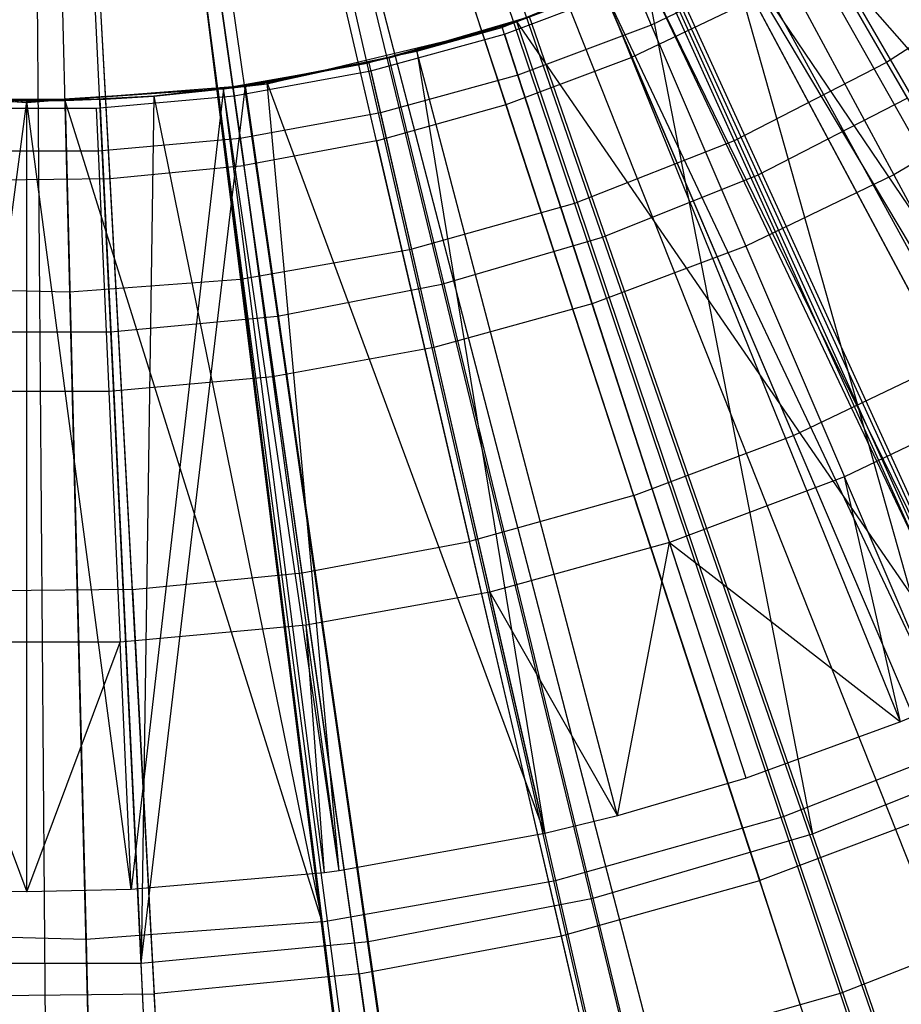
# Model space of a CAD drawing. Extents: x 0.1 to 16.1, y -7.1 to 6.9.
# Tile 63 of 118: x 8.075 to 8.648, y -1.692 to -1.052. Entities that reach past the tile are written whole.
import ezdxf

# ---------------------------------------------------------------- set-up
doc = ezdxf.new("R2010")
doc.units = 0
doc.header["$LTSCALE"] = 2.54
doc.layers.get('0').update_dxf_attribs({"color": 13, "linetype": 'CONTINUOUS'})

# ---------------------------------------------------------------- blocks, each defined once
blk = doc.blocks.new('DROPS_WOOD_A_PM_STL')
at = {"color": 0}
for p, q in [((9.13967, -2.13867, 13.79981), (8.29429, -0.55493, 14.34899)), ((9.13967, -2.13867, 13.79981), (8.29429, -0.55493, 14.34899)), ((9.16, -2.12769, 13.7998), (8.2984, -0.55271, 14.34899)), ((9.16, -2.12769, 13.7998), (8.2984, -0.55271, 14.34899)), ((8.96265, -2.22348, 13.79985), (8.25849, -0.57208, 14.349)), ((8.96265, -2.22348, 13.79985), (8.25849, -0.57208, 14.349)), ((8.90925, -2.24545, 13.79986), (8.24769, -0.57652, 14.349)), ((8.90925, -2.24545, 13.79986), (8.24769, -0.57652, 14.349)), ((8.77891, -2.29253, 13.79989), (8.22133, -0.58604, 14.34901)), ((8.77891, -2.29253, 13.79989), (8.22133, -0.58604, 14.34901)), ((8.64593, -2.3315, 13.79991), (8.19444, -0.59392, 14.34901)), ((8.64593, -2.3315, 13.79991), (8.19444, -0.59392, 14.34901)), ((8.58985, -2.34531, 13.79991), (8.1831, -0.59672, 14.34901)), ((8.58985, -2.34531, 13.79991), (8.1831, -0.59672, 14.34901)), ((8.36135, -0.59886, 2.32334), (8.63883, -1.07941, 2.43109)), ((8.36135, -0.59886, 2.32334), (8.63883, -1.07941, 2.43109)), ((8.20156, -2.40055, 13.79994), (8.10458, -0.60789, 14.34902)), ((8.20156, -2.40055, 13.79994), (8.10458, -0.60789, 14.34902)), ((8.37403, -2.38454, 13.79993), (8.13946, -0.60465, 14.34902)), ((8.37403, -2.38454, 13.79993), (8.13946, -0.60465, 14.34902)), ((8.39691, -2.3814, 13.79993), (8.14409, -0.60402, 14.34902)), ((8.39691, -2.3814, 13.79993), (8.14409, -0.60402, 14.34902)), ((8.09767, -2.40377, 13.79994), (8.08357, -0.60854, 14.34902)), ((8.09767, -2.40377, 13.79994), (8.08357, -0.60854, 14.34902)), ((8.31143, -0.62445, 2.32335), (8.53968, -1.13025, 2.43111)), ((8.31143, -0.62445, 2.32335), (8.53968, -1.13025, 2.43111)), ((8.25921, -0.64495, 2.32336), (8.43596, -1.17095, 2.43113)), ((8.25921, -0.64495, 2.32336), (8.43596, -1.17095, 2.43113)), ((8.20521, -0.66014, 2.32337), (8.3287, -1.20113, 2.43115)), ((8.20521, -0.66014, 2.32337), (8.3287, -1.20113, 2.43115)), ((8.14997, -0.66988, 2.32337), (8.21897, -1.22048, 2.43116)), ((8.14997, -0.66988, 2.32337), (8.21897, -1.22048, 2.43116)), ((8.09403, -0.67407, 2.32338), (8.10786, -1.22881, 2.43116)), ((8.09403, -0.67407, 2.32338), (8.10786, -1.22881, 2.43116)), ((8.36668, -0.82578, 14.30032), (8.47334, -1.07591, 14.24045)), ((8.36668, -0.82578, 14.30032), (8.47334, -1.07591, 14.24045)), ((8.39146, -1.10668, 14.24046), (8.307, -0.84821, 14.30033)), ((8.39146, -1.10668, 14.24046), (8.307, -0.84821, 14.30033)), ((8.30721, -1.1302, 14.24048), (8.2456, -0.86535, 14.30034)), ((8.30721, -1.1302, 14.24048), (8.2456, -0.86535, 14.30034)), ((8.18293, -0.87708, 14.30034), (8.22123, -1.14629, 14.24048)), ((8.18293, -0.87708, 14.30034), (8.22123, -1.14629, 14.24048)), ((8.13417, -1.15482, 14.24049), (8.11948, -0.88329, 14.30034)), ((8.13417, -1.15482, 14.24049), (8.11948, -0.88329, 14.30034)), ((8.57956, -0.97083, 13.92252), (8.85222, -1.44316, 13.77386)), ((8.57956, -0.97083, 13.92252), (8.85222, -1.44316, 13.77386)), ((8.82255, -1.42401, 13.97592), (8.57028, -0.97603, 14.08587)), ((8.91361, -1.36841, 13.97589), (8.57028, -0.97603, 14.08587)), ((8.82255, -1.42401, 13.97592), (8.57028, -0.97603, 14.08587)), ((8.91361, -1.36841, 13.97589), (8.57028, -0.97603, 14.08587)), ((8.38874, -1.05657, 12.40214), (8.53359, -0.99657, 12.4021)), ((8.38874, -1.05657, 12.40214), (8.53359, -0.99657, 12.4021)), ((8.82255, -1.42401, 13.97592), (8.53359, -0.9957, 14.08587)), ((8.82255, -1.42401, 13.97592), (8.53359, -0.9957, 14.08587)), ((8.79705, -1.43805, 13.97593), (8.53359, -0.9957, 14.08587)), ((8.79705, -1.43805, 13.97593), (8.53359, -0.9957, 14.08587)), ((8.53359, -0.9957, 14.08587), (8.67472, -1.49696, 13.97596)), ((8.53359, -0.9957, 14.08587), (8.67472, -1.49696, 13.97596)), ((8.56932, -1.0148, 14.09042), (8.48584, -1.055, 14.09044)), ((8.56932, -1.0148, 14.09042), (8.48584, -1.055, 14.09044)), ((8.71521, -1.5134, 13.7739), (8.49092, -1.01627, 13.92254)), ((8.71521, -1.5134, 13.7739), (8.49092, -1.01627, 13.92254)), ((8.56932, -1.0148, 14.09042), (8.64342, -1.15251, 14.06138)), ((8.56932, -1.0148, 14.09042), (8.64342, -1.15251, 14.06138)), ((8.48134, -1.02053, 13.92254), (8.39821, -1.05266, 13.92256)), ((8.48134, -1.02053, 13.92254), (8.39821, -1.05266, 13.92256)), ((8.48134, -1.02053, 13.92254), (8.71521, -1.5134, 13.7739)), ((8.48134, -1.02053, 13.92254), (8.71521, -1.5134, 13.7739)), ((8.73243, -1.01896, 2.43105), (8.63883, -1.07941, 2.43109)), ((8.73243, -1.01896, 2.43105), (8.63883, -1.07941, 2.43109)), ((8.39043, -1.06087, 14.09486), (8.47482, -1.0292, 14.09484)), ((8.39043, -1.06087, 14.09486), (8.47482, -1.0292, 14.09484)), ((8.47482, -1.0292, 14.09484), (8.48584, -1.055, 14.09044)), ((8.47482, -1.0292, 14.09484), (8.48584, -1.055, 14.09044)), ((8.38874, -1.0557, 14.08591), (8.45494, -1.03158, 14.08589)), ((8.38874, -1.0557, 14.08591), (8.45494, -1.03158, 14.08589)), ((8.45494, -1.03158, 14.08589), (8.38874, -1.05657, 12.40214)), ((8.45494, -1.03158, 14.08589), (8.38874, -1.05657, 12.40214)), ((8.64785, -1.50814, 13.97596), (8.45494, -1.03158, 14.08589)), ((8.67472, -1.49696, 13.97596), (8.45494, -1.03158, 14.08589)), ((8.64785, -1.50814, 13.97596), (8.45494, -1.03158, 14.08589)), ((8.67472, -1.49696, 13.97596), (8.45494, -1.03158, 14.08589)), ((8.55223, -1.03812, 14.24043), (8.47334, -1.07591, 14.24045)), ((8.55223, -1.03812, 14.24043), (8.47334, -1.07591, 14.24045)), ((8.55223, -1.03812, 14.24043), (8.6782, -1.27411, 14.16955)), ((8.55223, -1.03812, 14.24043), (8.6782, -1.27411, 14.16955)), ((8.40678, -1.04965, 14.0859), (8.31555, -1.07644, 14.08592)), ((8.40678, -1.04965, 14.0859), (8.39821, -1.05266, 13.92256)), ((8.40678, -1.04965, 14.0859), (8.39821, -1.05266, 13.92256)), ((8.39821, -1.05266, 13.92256), (8.30232, -1.07963, 13.92257)), ((8.39821, -1.05266, 13.92256), (8.30232, -1.07963, 13.92257)), ((8.31555, -1.07644, 14.08592), (8.39821, -1.05266, 13.92256)), ((8.31555, -1.07644, 14.08592), (8.39821, -1.05266, 13.92256)), ((8.33343, -1.07192, 14.08591), (8.38874, -1.0557, 14.08591)), ((8.33343, -1.07192, 14.08591), (8.38874, -1.0557, 14.08591)), ((8.5476, -1.54467, 13.97598), (8.38874, -1.0557, 14.08591)), ((8.38874, -1.0557, 14.08591), (8.38874, -1.05657, 12.40214)), ((8.5476, -1.54467, 13.97598), (8.38874, -1.0557, 14.08591)), ((8.38874, -1.0557, 14.08591), (8.38874, -1.05657, 12.40214)), ((8.39821, -1.05266, 13.92256), (8.57188, -1.56965, 13.77393)), ((8.39821, -1.05266, 13.92256), (8.71521, -1.5134, 13.7739)), ((8.39821, -1.05266, 13.92256), (8.57188, -1.56965, 13.77393)), ((8.39821, -1.05266, 13.92256), (8.71521, -1.5134, 13.7739)), ((8.48584, -1.055, 14.09044), (8.3991, -1.08755, 14.09046)), ((8.48584, -1.055, 14.09044), (8.3991, -1.08755, 14.09046)), ((8.48584, -1.055, 14.09044), (8.5473, -1.1988, 14.0614)), ((8.48584, -1.055, 14.09044), (8.5473, -1.1988, 14.0614)), ((8.2363, -1.09317, 12.40215), (8.38874, -1.05657, 12.40214)), ((8.2363, -1.09317, 12.40215), (8.38874, -1.05657, 12.40214)), ((8.30354, -1.08485, 14.09487), (8.39043, -1.06087, 14.09486)), ((8.30354, -1.08485, 14.09487), (8.39043, -1.06087, 14.09486)), ((8.33343, -1.07192, 14.08591), (8.38874, -1.05657, 12.40214)), ((8.33343, -1.07192, 14.08591), (8.38874, -1.05657, 12.40214)), ((8.39043, -1.06087, 14.09486), (8.3991, -1.08755, 14.09046)), ((8.39043, -1.06087, 14.09486), (8.3991, -1.08755, 14.09046)), ((8.2363, -1.0923, 14.08593), (8.33343, -1.07192, 14.08591)), ((8.2363, -1.0923, 14.08593), (8.33343, -1.07192, 14.08591)), ((8.33343, -1.07192, 14.08591), (8.2363, -1.09317, 12.40215)), ((8.33343, -1.07192, 14.08591), (8.2363, -1.09317, 12.40215)), ((8.46383, -1.56924, 13.97599), (8.33343, -1.07192, 14.08591)), ((8.33343, -1.07192, 14.08591), (8.41672, -1.58079, 13.976)), ((8.33343, -1.07192, 14.08591), (8.41672, -1.58079, 13.976)), ((8.46383, -1.56924, 13.97599), (8.33343, -1.07192, 14.08591)), ((8.30232, -1.07963, 13.92257), (8.20423, -1.09693, 13.92258)), ((8.30232, -1.07963, 13.92257), (8.20423, -1.09693, 13.92258)), ((8.31555, -1.07644, 14.08592), (8.22219, -1.09443, 14.08593)), ((8.22219, -1.09443, 14.08593), (8.30232, -1.07963, 13.92257)), ((8.22219, -1.09443, 14.08593), (8.30232, -1.07963, 13.92257)), ((8.31555, -1.07644, 14.08592), (8.30232, -1.07963, 13.92257)), ((8.31555, -1.07644, 14.08592), (8.30232, -1.07963, 13.92257)), ((8.30232, -1.07963, 13.92257), (8.42367, -1.61135, 13.77395)), ((8.30232, -1.07963, 13.92257), (8.42367, -1.61135, 13.77395)), ((8.39146, -1.10668, 14.24046), (8.47334, -1.07591, 14.24045)), ((8.39146, -1.10668, 14.24046), (8.47334, -1.07591, 14.24045)), ((8.57826, -1.32198, 14.16957), (8.47334, -1.07591, 14.24045)), ((8.57826, -1.32198, 14.16957), (8.47334, -1.07591, 14.24045)), ((8.63883, -1.07941, 2.43109), (8.53968, -1.13025, 2.43111)), ((8.63883, -1.07941, 2.43109), (8.53968, -1.13025, 2.43111)), ((8.63883, -1.07941, 2.43109), (8.9099, -1.54883, 2.59144)), ((8.63883, -1.07941, 2.43109), (8.9099, -1.54883, 2.59144)), ((8.21485, -1.10095, 14.09488), (8.30354, -1.08485, 14.09487)), ((8.21485, -1.10095, 14.09488), (8.30354, -1.08485, 14.09487)), ((8.30354, -1.08485, 14.09487), (8.30978, -1.1122, 14.09047)), ((8.30354, -1.08485, 14.09487), (8.30978, -1.1122, 14.09047)), ((8.3991, -1.08755, 14.09046), (8.30978, -1.1122, 14.09047)), ((8.3991, -1.08755, 14.09046), (8.30978, -1.1122, 14.09047)), ((8.3991, -1.08755, 14.09046), (8.44742, -1.23629, 14.06142)), ((8.3991, -1.08755, 14.09046), (8.44742, -1.23629, 14.06142)), ((7.9237, -1.09317, 12.40215), (8.08, -1.10547, 12.40216)), ((7.9237, -1.09317, 12.40215), (8.08, -1.10547, 12.40216)), ((8.08, -1.10547, 12.40216), (8.2363, -1.09317, 12.40215)), ((8.08, -1.10547, 12.40216), (8.2363, -1.09317, 12.40215)), ((8.22219, -1.09443, 14.08593), (8.16251, -1.10119, 14.08593)), ((8.22219, -1.09443, 14.08593), (8.20423, -1.09693, 13.92258)), ((8.22219, -1.09443, 14.08593), (8.20423, -1.09693, 13.92258)), ((8.20776, -1.0964, 14.08593), (8.2363, -1.0923, 14.08593)), ((8.20776, -1.0964, 14.08593), (8.2363, -1.0923, 14.08593)), ((8.20776, -1.0964, 14.08593), (8.2363, -1.09317, 12.40215)), ((8.20776, -1.0964, 14.08593), (8.2363, -1.09317, 12.40215)), ((8.41672, -1.58079, 13.976), (8.2363, -1.0923, 14.08593)), ((8.2363, -1.0923, 14.08593), (8.2363, -1.09317, 12.40215)), ((8.28312, -1.60504, 13.97601), (8.2363, -1.0923, 14.08593)), ((8.2363, -1.0923, 14.08593), (8.2363, -1.09317, 12.40215)), ((8.41672, -1.58079, 13.976), (8.2363, -1.0923, 14.08593)), ((8.28312, -1.60504, 13.97601), (8.2363, -1.0923, 14.08593)), ((7.95224, -1.0964, 14.08593), (8.08, -1.1046, 14.08593)), ((7.95224, -1.0964, 14.08593), (8.08, -1.1046, 14.08593)), ((7.95224, -1.0964, 14.08593), (8.08, -1.10547, 12.40216)), ((7.95224, -1.0964, 14.08593), (8.08, -1.10547, 12.40216)), ((8.08, -1.1046, 14.08593), (8.20776, -1.0964, 14.08593)), ((8.08, -1.1046, 14.08593), (8.20776, -1.0964, 14.08593)), ((8.20776, -1.0964, 14.08593), (8.08, -1.10547, 12.40216)), ((8.20776, -1.0964, 14.08593), (8.08, -1.10547, 12.40216)), ((8.12507, -1.10903, 14.09488), (8.21485, -1.10095, 14.09488)), ((8.12507, -1.10903, 14.09488), (8.21485, -1.10095, 14.09488)), ((8.16251, -1.10119, 14.08593), (8.12754, -1.10347, 14.08593)), ((8.20776, -1.0964, 14.08593), (8.14789, -1.61721, 13.97602)), ((8.20776, -1.0964, 14.08593), (8.14789, -1.61721, 13.97602)), ((8.16251, -1.10119, 14.08593), (8.20423, -1.09693, 13.92258)), ((8.16251, -1.10119, 14.08593), (8.20423, -1.09693, 13.92258)), ((8.20423, -1.09693, 13.92258), (8.16251, -1.10127, 13.92258)), ((8.20423, -1.09693, 13.92258), (8.16251, -1.10127, 13.92258)), ((8.16251, -1.10119, 14.08593), (8.16251, -1.10127, 13.92258)), ((8.16251, -1.10119, 14.08593), (8.16251, -1.10127, 13.92258)), ((8.20423, -1.09693, 13.92258), (8.27204, -1.63809, 13.77396)), ((8.20423, -1.09693, 13.92258), (8.27204, -1.63809, 13.77396)), ((8.2735, -1.60631, 13.97601), (8.20776, -1.0964, 14.08593)), ((8.28312, -1.60504, 13.97601), (8.20776, -1.0964, 14.08593)), ((8.2735, -1.60631, 13.97601), (8.20776, -1.0964, 14.08593)), ((8.28312, -1.60504, 13.97601), (8.20776, -1.0964, 14.08593)), ((8.21485, -1.10095, 14.09488), (8.21861, -1.12875, 14.09048)), ((8.21485, -1.10095, 14.09488), (8.21861, -1.12875, 14.09048)), ((8.73501, -1.09779, 14.06135), (8.64342, -1.15251, 14.06138)), ((8.73501, -1.09779, 14.06135), (8.64342, -1.15251, 14.06138)), ((8.10491, -1.10437, 13.92258), (8.00534, -1.10189, 13.92258)), ((8.10491, -1.10437, 13.92258), (8.00534, -1.10189, 13.92258)), ((8.01211, -1.61721, 13.97602), (8.08, -1.1046, 14.08593)), ((8.01211, -1.61721, 13.97602), (8.08, -1.1046, 14.08593)), ((8.03246, -1.10347, 14.08593), (8.10491, -1.10437, 13.92258)), ((8.12754, -1.10347, 14.08593), (8.03246, -1.10347, 14.08593)), ((8.03246, -1.10347, 14.08593), (8.10491, -1.10437, 13.92258)), ((8.14789, -1.61721, 13.97602), (8.08, -1.1046, 14.08593)), ((8.08, -1.61873, 13.97602), (8.08, -1.1046, 14.08593)), ((8.14789, -1.61721, 13.97602), (8.08, -1.1046, 14.08593)), ((8.08, -1.1046, 14.08593), (8.08, -1.10547, 12.40216)), ((8.08, -1.61873, 13.97602), (8.08, -1.1046, 14.08593)), ((8.08, -1.1046, 14.08593), (8.08, -1.10547, 12.40216)), ((8.16251, -1.10127, 13.92258), (8.10491, -1.10437, 13.92258)), ((8.16251, -1.10127, 13.92258), (8.10491, -1.10437, 13.92258)), ((8.12754, -1.10347, 14.08593), (8.10491, -1.10437, 13.92258)), ((8.12754, -1.10347, 14.08593), (8.10491, -1.10437, 13.92258)), ((8.27204, -1.63809, 13.77396), (8.10491, -1.10437, 13.92258)), ((8.10491, -1.10437, 13.92258), (8.1185, -1.6496, 13.77397)), ((8.10491, -1.10437, 13.92258), (8.1185, -1.6496, 13.77397)), ((8.27204, -1.63809, 13.77396), (8.10491, -1.10437, 13.92258)), ((8.12754, -1.10347, 14.08593), (8.16251, -1.10127, 13.92258)), ((8.12754, -1.10347, 14.08593), (8.16251, -1.10127, 13.92258)), ((8.16251, -1.10127, 13.92258), (8.27204, -1.63809, 13.77396)), ((8.16251, -1.10127, 13.92258), (8.27204, -1.63809, 13.77396)), ((8.30721, -1.1302, 14.24048), (8.39146, -1.10668, 14.24046)), ((8.30721, -1.1302, 14.24048), (8.39146, -1.10668, 14.24046)), ((8.47454, -1.36096, 14.16959), (8.39146, -1.10668, 14.24046)), ((8.47454, -1.36096, 14.16959), (8.39146, -1.10668, 14.24046)), ((8.03493, -1.10903, 14.09488), (8.12507, -1.10903, 14.09488)), ((8.03493, -1.10903, 14.09488), (8.12507, -1.10903, 14.09488)), ((8.12507, -1.10903, 14.09488), (8.12633, -1.13705, 14.09048)), ((8.12507, -1.10903, 14.09488), (8.12633, -1.13705, 14.09048)), ((8.30978, -1.1122, 14.09047), (8.21861, -1.12875, 14.09048)), ((8.30978, -1.1122, 14.09047), (8.21861, -1.12875, 14.09048)), ((8.30978, -1.1122, 14.09047), (8.34457, -1.26467, 14.06144)), ((8.30978, -1.1122, 14.09047), (8.34457, -1.26467, 14.06144)), ((8.21861, -1.12875, 14.09048), (8.12633, -1.13705, 14.09048)), ((8.21861, -1.12875, 14.09048), (8.12633, -1.13705, 14.09048)), ((8.21861, -1.12875, 14.09048), (8.2396, -1.28372, 14.06145)), ((8.21861, -1.12875, 14.09048), (8.2396, -1.28372, 14.06145)), ((8.30721, -1.1302, 14.24048), (8.22123, -1.14629, 14.24048)), ((8.30721, -1.1302, 14.24048), (8.22123, -1.14629, 14.24048)), ((8.30721, -1.1302, 14.24048), (8.36782, -1.39075, 14.16961)), ((8.30721, -1.1302, 14.24048), (8.36782, -1.39075, 14.16961)), ((8.53968, -1.13025, 2.43111), (8.43596, -1.17095, 2.43113)), ((8.53968, -1.13025, 2.43111), (8.43596, -1.17095, 2.43113)), ((8.53968, -1.13025, 2.43111), (8.76265, -1.62432, 2.59148)), ((8.53968, -1.13025, 2.43111), (8.76265, -1.62432, 2.59148)), ((8.12633, -1.13705, 14.09048), (8.03367, -1.13705, 14.09048)), ((8.12633, -1.13705, 14.09048), (8.03367, -1.13705, 14.09048)), ((8.12633, -1.13705, 14.09048), (8.13334, -1.29328, 14.06145)), ((8.12633, -1.13705, 14.09048), (8.13334, -1.29328, 14.06145)), ((8.13417, -1.15482, 14.24049), (8.22123, -1.14629, 14.24048)), ((8.13417, -1.15482, 14.24049), (8.22123, -1.14629, 14.24048)), ((8.2589, -1.41113, 14.16962), (8.22123, -1.14629, 14.24048)), ((8.2589, -1.41113, 14.16962), (8.22123, -1.14629, 14.24048)), ((8.0467, -1.15573, 14.24049), (8.13417, -1.15482, 14.24049)), ((8.0467, -1.15573, 14.24049), (8.13417, -1.15482, 14.24049)), ((8.14862, -1.42194, 14.16962), (8.13417, -1.15482, 14.24049)), ((8.14862, -1.42194, 14.16962), (8.13417, -1.15482, 14.24049)), ((8.64342, -1.15251, 14.06138), (8.5473, -1.1988, 14.0614)), ((8.64342, -1.15251, 14.06138), (8.5473, -1.1988, 14.0614)), ((8.64342, -1.15251, 14.06138), (8.7207, -1.29613, 14.02276)), ((8.64342, -1.15251, 14.06138), (8.7207, -1.29613, 14.02276)), ((8.43596, -1.17095, 2.43113), (8.3287, -1.20113, 2.43115)), ((8.43596, -1.17095, 2.43113), (8.3287, -1.20113, 2.43115)), ((8.43596, -1.17095, 2.43113), (8.60862, -1.68477, 2.59151)), ((8.43596, -1.17095, 2.43113), (8.60862, -1.68477, 2.59151)), ((8.3287, -1.20113, 2.43115), (8.21897, -1.22048, 2.43116)), ((8.3287, -1.20113, 2.43115), (8.21897, -1.22048, 2.43116)), ((8.3287, -1.20113, 2.43115), (8.44934, -1.72958, 2.59154)), ((8.3287, -1.20113, 2.43115), (8.44934, -1.72958, 2.59154)), ((8.5473, -1.1988, 14.0614), (8.44742, -1.23629, 14.06142)), ((8.5473, -1.1988, 14.0614), (8.44742, -1.23629, 14.06142)), ((8.5473, -1.1988, 14.0614), (8.61139, -1.34877, 14.02278)), ((8.5473, -1.1988, 14.0614), (8.61139, -1.34877, 14.02278)), ((8.21897, -1.22048, 2.43116), (8.10786, -1.22881, 2.43116)), ((8.21897, -1.22048, 2.43116), (8.10786, -1.22881, 2.43116)), ((8.21897, -1.22048, 2.43116), (8.28638, -1.75832, 2.59155)), ((8.21897, -1.22048, 2.43116), (8.28638, -1.75832, 2.59155)), ((8.10786, -1.22881, 2.43116), (7.99648, -1.22603, 2.43116)), ((8.10786, -1.22881, 2.43116), (7.99648, -1.22603, 2.43116)), ((8.10786, -1.22881, 2.43116), (8.12138, -1.77068, 2.59156)), ((8.10786, -1.22881, 2.43116), (8.12138, -1.77068, 2.59156)), ((8.44742, -1.23629, 14.06142), (8.34457, -1.26467, 14.06144)), ((8.44742, -1.23629, 14.06142), (8.34457, -1.26467, 14.06144)), ((8.44742, -1.23629, 14.06142), (8.49781, -1.3914, 14.02281)), ((8.44742, -1.23629, 14.06142), (8.49781, -1.3914, 14.02281)), ((8.34457, -1.26467, 14.06144), (8.2396, -1.28372, 14.06145)), ((8.34457, -1.26467, 14.06144), (8.2396, -1.28372, 14.06145)), ((8.34457, -1.26467, 14.06144), (8.38086, -1.42367, 14.02282)), ((8.34457, -1.26467, 14.06144), (8.38086, -1.42367, 14.02282)), ((8.57826, -1.32198, 14.16957), (8.6782, -1.27411, 14.16955)), ((8.57826, -1.32198, 14.16957), (8.6782, -1.27411, 14.16955)), ((8.2396, -1.28372, 14.06145), (8.13334, -1.29328, 14.06145)), ((8.2396, -1.28372, 14.06145), (8.13334, -1.29328, 14.06145)), ((8.2396, -1.28372, 14.06145), (8.26149, -1.44534, 14.02283)), ((8.2396, -1.28372, 14.06145), (8.26149, -1.44534, 14.02283)), ((8.13334, -1.29328, 14.06145), (8.02666, -1.29328, 14.06145)), ((8.13334, -1.29328, 14.06145), (8.02666, -1.29328, 14.06145)), ((8.13334, -1.29328, 14.06145), (8.14066, -1.45621, 14.02284)), ((8.13334, -1.29328, 14.06145), (8.14066, -1.45621, 14.02284)), ((8.7207, -1.29613, 14.02276), (8.61139, -1.34877, 14.02278)), ((8.7207, -1.29613, 14.02276), (8.61139, -1.34877, 14.02278)), ((8.47454, -1.36096, 14.16959), (8.57826, -1.32198, 14.16957)), ((8.47454, -1.36096, 14.16959), (8.57826, -1.32198, 14.16957)), ((8.68156, -1.56423, 14.0877), (8.57826, -1.32198, 14.16957)), ((8.68156, -1.56423, 14.0877), (8.57826, -1.32198, 14.16957)), ((8.61139, -1.34877, 14.02278), (8.49781, -1.3914, 14.02281)), ((8.61139, -1.34877, 14.02278), (8.49781, -1.3914, 14.02281)), ((8.64785, -1.50814, 13.97596), (8.61139, -1.34877, 14.02278)), ((8.67472, -1.49696, 13.97596), (8.61139, -1.34877, 14.02278)), ((8.67472, -1.49696, 13.97596), (8.61139, -1.34877, 14.02278)), ((8.64785, -1.50814, 13.97596), (8.61139, -1.34877, 14.02278)), ((8.47454, -1.36096, 14.16959), (8.36782, -1.39075, 14.16961)), ((8.47454, -1.36096, 14.16959), (8.36782, -1.39075, 14.16961)), ((8.47454, -1.36096, 14.16959), (8.55633, -1.61129, 14.08772)), ((8.47454, -1.36096, 14.16959), (8.55633, -1.61129, 14.08772)), ((8.2589, -1.41113, 14.16962), (8.36782, -1.39075, 14.16961)), ((8.2589, -1.41113, 14.16962), (8.36782, -1.39075, 14.16961)), ((8.42748, -1.64726, 14.08774), (8.36782, -1.39075, 14.16961)), ((8.42748, -1.64726, 14.08774), (8.36782, -1.39075, 14.16961)), ((8.49781, -1.3914, 14.02281), (8.38086, -1.42367, 14.02282)), ((8.49781, -1.3914, 14.02281), (8.38086, -1.42367, 14.02282)), ((8.46383, -1.56924, 13.97599), (8.49781, -1.3914, 14.02281)), ((8.46383, -1.56924, 13.97599), (8.49781, -1.3914, 14.02281)), ((8.5476, -1.54467, 13.97598), (8.49781, -1.3914, 14.02281)), ((8.5476, -1.54467, 13.97598), (8.49781, -1.3914, 14.02281)), ((8.49781, -1.3914, 14.02281), (8.64785, -1.50814, 13.97596)), ((8.49781, -1.3914, 14.02281), (8.64785, -1.50814, 13.97596)), ((8.14862, -1.42194, 14.16962), (8.2589, -1.41113, 14.16962)), ((8.14862, -1.42194, 14.16962), (8.2589, -1.41113, 14.16962)), ((8.29599, -1.67186, 14.08775), (8.2589, -1.41113, 14.16962)), ((8.29599, -1.67186, 14.08775), (8.2589, -1.41113, 14.16962)), ((8.14862, -1.42194, 14.16962), (8.03782, -1.42309, 14.16962)), ((8.14862, -1.42194, 14.16962), (8.03782, -1.42309, 14.16962)), ((8.14862, -1.42194, 14.16962), (8.16285, -1.68491, 14.08776)), ((8.14862, -1.42194, 14.16962), (8.16285, -1.68491, 14.08776)), ((8.38086, -1.42367, 14.02282), (8.26149, -1.44534, 14.02283)), ((8.38086, -1.42367, 14.02282), (8.26149, -1.44534, 14.02283)), ((8.41672, -1.58079, 13.976), (8.38086, -1.42367, 14.02282)), ((8.38086, -1.42367, 14.02282), (8.46383, -1.56924, 13.97599)), ((8.41672, -1.58079, 13.976), (8.38086, -1.42367, 14.02282)), ((8.38086, -1.42367, 14.02282), (8.46383, -1.56924, 13.97599)), ((8.26149, -1.44534, 14.02283), (8.14066, -1.45621, 14.02284)), ((8.26149, -1.44534, 14.02283), (8.14066, -1.45621, 14.02284)), ((8.2735, -1.60631, 13.97601), (8.26149, -1.44534, 14.02283)), ((8.2735, -1.60631, 13.97601), (8.26149, -1.44534, 14.02283)), ((8.28312, -1.60504, 13.97601), (8.26149, -1.44534, 14.02283)), ((8.28312, -1.60504, 13.97601), (8.26149, -1.44534, 14.02283)), ((8.14066, -1.45621, 14.02284), (8.01934, -1.45621, 14.02284)), ((8.01934, -1.45621, 14.02284), (8.08, -1.61873, 13.97602)), ((8.01934, -1.45621, 14.02284), (8.08, -1.61873, 13.97602)), ((8.14066, -1.45621, 14.02284), (8.01934, -1.45621, 14.02284)), ((8.08, -1.61873, 13.97602), (8.14066, -1.45621, 14.02284)), ((8.08, -1.61873, 13.97602), (8.14066, -1.45621, 14.02284)), ((8.14789, -1.61721, 13.97602), (8.14066, -1.45621, 14.02284)), ((8.14789, -1.61721, 13.97602), (8.14066, -1.45621, 14.02284)), ((8.67472, -1.49696, 13.97596), (8.64785, -1.50814, 13.97596)), ((8.67472, -1.49696, 13.97596), (8.64785, -1.50814, 13.97596)), ((8.64785, -1.50814, 13.97596), (8.5476, -1.54467, 13.97598)), ((8.64785, -1.50814, 13.97596), (8.5476, -1.54467, 13.97598)), ((8.57188, -1.56965, 13.77393), (8.71521, -1.5134, 13.7739)), ((8.57188, -1.56965, 13.77393), (8.71521, -1.5134, 13.7739)), ((8.5476, -1.54467, 13.97598), (8.46383, -1.56924, 13.97599)), ((8.5476, -1.54467, 13.97598), (8.46383, -1.56924, 13.97599)), ((8.68156, -1.56423, 14.0877), (8.55633, -1.61129, 14.08772)), ((8.68156, -1.56423, 14.0877), (8.55633, -1.61129, 14.08772)), ((8.46383, -1.56924, 13.97599), (8.41672, -1.58079, 13.976)), ((8.46383, -1.56924, 13.97599), (8.41672, -1.58079, 13.976)), ((8.42367, -1.61135, 13.77395), (8.57188, -1.56965, 13.77393)), ((8.42367, -1.61135, 13.77395), (8.57188, -1.56965, 13.77393)), ((8.57188, -1.56965, 13.77393), (8.74022, -2.0708, 13.57378)), ((8.57188, -1.56965, 13.77393), (8.74022, -2.0708, 13.57378)), ((8.41672, -1.58079, 13.976), (8.28312, -1.60504, 13.97601)), ((8.41672, -1.58079, 13.976), (8.28312, -1.60504, 13.97601)), ((8.2735, -1.60631, 13.97601), (8.14789, -1.61721, 13.97602)), ((8.2735, -1.60631, 13.97601), (8.14789, -1.61721, 13.97602)), ((8.28312, -1.60504, 13.97601), (8.2735, -1.60631, 13.97601)), ((8.28312, -1.60504, 13.97601), (8.2735, -1.60631, 13.97601)), ((8.27204, -1.63809, 13.77396), (8.42367, -1.61135, 13.77395)), ((8.27204, -1.63809, 13.77396), (8.42367, -1.61135, 13.77395)), ((8.42367, -1.61135, 13.77395), (8.54128, -2.12677, 13.57381)), ((8.42367, -1.61135, 13.77395), (8.54128, -2.12677, 13.57381)), ((8.42748, -1.64726, 14.08774), (8.55633, -1.61129, 14.08772)), ((8.42748, -1.64726, 14.08774), (8.55633, -1.61129, 14.08772)), ((8.63691, -1.85791, 13.99482), (8.55633, -1.61129, 14.08772)), ((8.63691, -1.85791, 13.99482), (8.55633, -1.61129, 14.08772)), ((8.08, -1.61873, 13.97602), (8.01211, -1.61721, 13.97602)), ((8.08, -1.61873, 13.97602), (8.01211, -1.61721, 13.97602)), ((8.14789, -1.61721, 13.97602), (8.08, -1.61873, 13.97602)), ((8.14789, -1.61721, 13.97602), (8.08, -1.61873, 13.97602)), ((8.76265, -1.62432, 2.59148), (8.60862, -1.68477, 2.59151)), ((8.76265, -1.62432, 2.59148), (8.60862, -1.68477, 2.59151)), ((8.27204, -1.63809, 13.77396), (8.1185, -1.6496, 13.77397)), ((8.27204, -1.63809, 13.77396), (8.1185, -1.6496, 13.77397)), ((8.27204, -1.63809, 13.77396), (8.33776, -2.16265, 13.57383)), ((8.27204, -1.63809, 13.77396), (8.33776, -2.16265, 13.57383)), ((8.1185, -1.6496, 13.77397), (7.96458, -1.64576, 13.77397)), ((8.1185, -1.6496, 13.77397), (7.96458, -1.64576, 13.77397)), ((8.1185, -1.6496, 13.77397), (8.13168, -2.1781, 13.57384)), ((8.1185, -1.6496, 13.77397), (8.13168, -2.1781, 13.57384)), ((8.29599, -1.67186, 14.08775), (8.42748, -1.64726, 14.08774)), ((8.29599, -1.67186, 14.08775), (8.42748, -1.64726, 14.08774)), ((8.48627, -1.89997, 13.99484), (8.42748, -1.64726, 14.08774)), ((8.48627, -1.89997, 13.99484), (8.42748, -1.64726, 14.08774)), ((8.29599, -1.67186, 14.08775), (8.16285, -1.68491, 14.08776)), ((8.29599, -1.67186, 14.08775), (8.16285, -1.68491, 14.08776)), ((8.29599, -1.67186, 14.08775), (8.33252, -1.92873, 13.99485)), ((8.29599, -1.67186, 14.08775), (8.33252, -1.92873, 13.99485)), ((8.02908, -1.6863, 14.08776), (8.16285, -1.68491, 14.08776)), ((8.02908, -1.6863, 14.08776), (8.16285, -1.68491, 14.08776)), ((8.17686, -1.94398, 13.99486), (8.16285, -1.68491, 14.08776)), ((8.17686, -1.94398, 13.99486), (8.16285, -1.68491, 14.08776)), ((8.60862, -1.68477, 2.59151), (8.44934, -1.72958, 2.59154)), ((8.60862, -1.68477, 2.59151), (8.44934, -1.72958, 2.59154)), ((8.60862, -1.68477, 2.59151), (8.77561, -2.18167, 2.80303)), ((8.60862, -1.68477, 2.59151), (8.77561, -2.18167, 2.80303))]:
    blk.add_line(p, q, dxfattribs=at)

msp = doc.modelspace()

# ---------------------------------------------------------------- linework, layer by layer
at = {"color": 0}
for p, q in [((8.36739, -0.60939, 2.19704), (8.65214, -1.10255, 2.27983)), ((8.36739, -0.60939, 2.19704), (8.65214, -1.10255, 2.27983)), ((8.31878, -0.63445, 2.19705), (8.55535, -1.15245, 2.27985)), ((8.31878, -0.63445, 2.19705), (8.55535, -1.15245, 2.27985)), ((8.26799, -0.65478, 2.19706), (8.45426, -1.19292, 2.27987)), ((8.26799, -0.65478, 2.19706), (8.45426, -1.19292, 2.27987)), ((8.21551, -0.67019, 2.19707), (8.34978, -1.2236, 2.27989)), ((8.21551, -0.67019, 2.19707), (8.34978, -1.2236, 2.27989)), ((8.1618, -0.68055, 2.19708), (8.24285, -1.24421, 2.2799)), ((8.1618, -0.68055, 2.19708), (8.24285, -1.24421, 2.2799)), ((8.10735, -0.68574, 2.19708), (8.13445, -1.25456, 2.27991)), ((8.10735, -0.68574, 2.19708), (8.13445, -1.25456, 2.27991)), ((8.57956, -0.97074, 14.08586), (8.86064, -1.45766, 13.96319)), ((8.57956, -0.97074, 14.08586), (8.86064, -1.45766, 13.96319)), ((8.49505, -1.01431, 14.08589), (8.72858, -1.52574, 13.96323)), ((8.49505, -1.01431, 14.08589), (8.72858, -1.52574, 13.96323)), ((8.48134, -1.02045, 14.08589), (8.59065, -1.58096, 13.96325)), ((8.48134, -1.02045, 14.08589), (8.72858, -1.52574, 13.96323)), ((8.48134, -1.02045, 14.08589), (8.72858, -1.52574, 13.96323)), ((8.48134, -1.02045, 14.08589), (8.59065, -1.58096, 13.96325)), ((8.40678, -1.04965, 14.0859), (8.31555, -1.07644, 14.08592)), ((8.59065, -1.58096, 13.96325), (8.40678, -1.04965, 14.0859)), ((8.59065, -1.58096, 13.96325), (8.40678, -1.04965, 14.0859)), ((8.31555, -1.07644, 14.08592), (8.22219, -1.09443, 14.08593)), ((8.44809, -1.62282, 13.96328), (8.31555, -1.07644, 14.08592)), ((8.44809, -1.62282, 13.96328), (8.31555, -1.07644, 14.08592)), ((8.15429, -1.66506, 13.9633), (8.22219, -1.09443, 14.08593)), ((8.15429, -1.66506, 13.9633), (8.22219, -1.09443, 14.08593)), ((8.22219, -1.09443, 14.08593), (8.16251, -1.10119, 14.08593)), ((8.30219, -1.65094, 13.96329), (8.22219, -1.09443, 14.08593)), ((8.30219, -1.65094, 13.96329), (8.22219, -1.09443, 14.08593)), ((8.16251, -1.10119, 14.08593), (8.12754, -1.10347, 14.08593)), ((8.16251, -1.10119, 14.08593), (8.15429, -1.66506, 13.9633)), ((8.16251, -1.10119, 14.08593), (8.15429, -1.66506, 13.9633)), ((8.12754, -1.10347, 14.08593), (8.03246, -1.10347, 14.08593)), ((8.12754, -1.10347, 14.08593), (8.15429, -1.66506, 13.9633)), ((8.12754, -1.10347, 14.08593), (8.15429, -1.66506, 13.9633)), ((8.55535, -1.15245, 2.27985), (8.65214, -1.10255, 2.27983)), ((8.55535, -1.15245, 2.27985), (8.65214, -1.10255, 2.27983)), ((8.45426, -1.19292, 2.27987), (8.55535, -1.15245, 2.27985)), ((8.45426, -1.19292, 2.27987), (8.55535, -1.15245, 2.27985)), ((8.55535, -1.15245, 2.27985), (8.78756, -1.66084, 2.41682)), ((8.55535, -1.15245, 2.27985), (8.78756, -1.66084, 2.41682)), ((8.34978, -1.2236, 2.27989), (8.45426, -1.19292, 2.27987)), ((8.34978, -1.2236, 2.27989), (8.45426, -1.19292, 2.27987)), ((8.45426, -1.19292, 2.27987), (8.63708, -1.72108, 2.41685)), ((8.45426, -1.19292, 2.27987), (8.63708, -1.72108, 2.41685)), ((8.24285, -1.24421, 2.2799), (8.34978, -1.2236, 2.27989)), ((8.24285, -1.24421, 2.2799), (8.34978, -1.2236, 2.27989)), ((8.34978, -1.2236, 2.27989), (8.48156, -1.76674, 2.41688)), ((8.34978, -1.2236, 2.27989), (8.48156, -1.76674, 2.41688)), ((8.13445, -1.25456, 2.27991), (8.24285, -1.24421, 2.2799)), ((8.13445, -1.25456, 2.27991), (8.24285, -1.24421, 2.2799)), ((8.24285, -1.24421, 2.2799), (8.3224, -1.79742, 2.41689)), ((8.24285, -1.24421, 2.2799), (8.3224, -1.79742, 2.41689)), ((8.02555, -1.25456, 2.27991), (8.13445, -1.25456, 2.27991)), ((8.02555, -1.25456, 2.27991), (8.13445, -1.25456, 2.27991)), ((8.13445, -1.25456, 2.27991), (8.16104, -1.81283, 2.4169)), ((8.13445, -1.25456, 2.27991), (8.16104, -1.81283, 2.4169)), ((8.59065, -1.58096, 13.96325), (8.72858, -1.52574, 13.96323)), ((8.59065, -1.58096, 13.96325), (8.72858, -1.52574, 13.96323)), ((8.44809, -1.62282, 13.96328), (8.59065, -1.58096, 13.96325)), ((8.44809, -1.62282, 13.96328), (8.59065, -1.58096, 13.96325)), ((8.76982, -2.09873, 13.78731), (8.59065, -1.58096, 13.96325)), ((8.76982, -2.09873, 13.78731), (8.59065, -1.58096, 13.96325)), ((8.30219, -1.65094, 13.96329), (8.44809, -1.62282, 13.96328)), ((8.30219, -1.65094, 13.96329), (8.44809, -1.62282, 13.96328)), ((8.57724, -2.15527, 13.78734), (8.44809, -1.62282, 13.96328)), ((8.57724, -2.15527, 13.78734), (8.44809, -1.62282, 13.96328)), ((8.15429, -1.66506, 13.9633), (8.30219, -1.65094, 13.96329)), ((8.15429, -1.66506, 13.9633), (8.30219, -1.65094, 13.96329)), ((8.38015, -2.19326, 13.78736), (8.30219, -1.65094, 13.96329)), ((8.38015, -2.19326, 13.78736), (8.30219, -1.65094, 13.96329)), ((8.00571, -1.66506, 13.9633), (8.15429, -1.66506, 13.9633)), ((8.00571, -1.66506, 13.9633), (8.15429, -1.66506, 13.9633)), ((8.18035, -2.21234, 13.78737), (8.15429, -1.66506, 13.9633)), ((8.18035, -2.21234, 13.78737), (8.15429, -1.66506, 13.9633))]:
    msp.add_line(p, q, dxfattribs=at)

# ---------------------------------------------------------------- block references
msp.add_blockref('DROPS_WOOD_A_PM_STL', (0, 0), dxfattribs=at)

doc.saveas('drawing.dxf')
